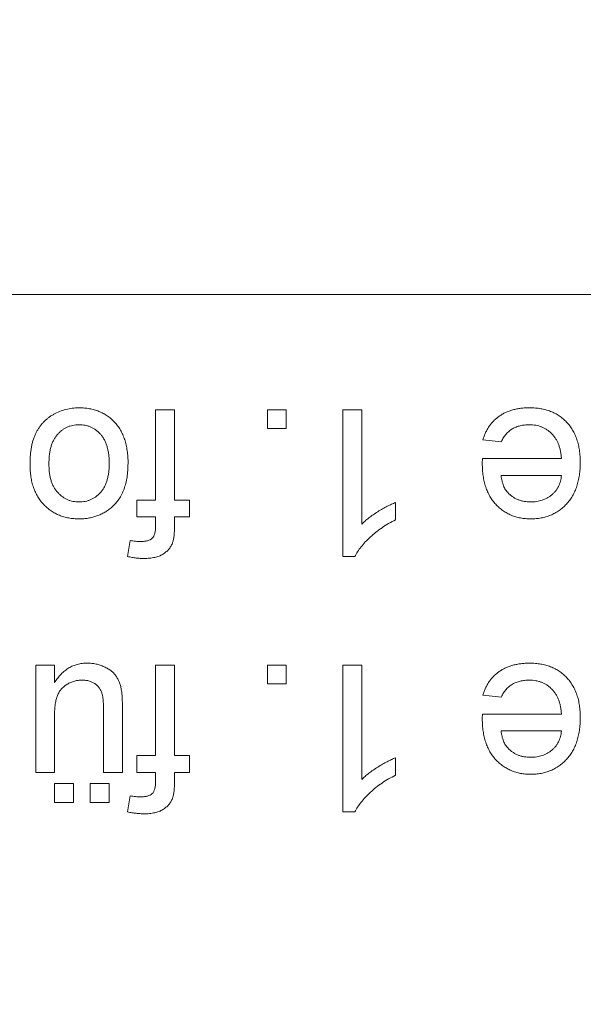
# Model space of a CAD drawing. Header units: millimetres. Extents: x 27 to 1405, y 76 to 1009.
# Tile 22 of 34: x 1290.9 to 1296.65, y 508.47 to 518.52. Entities that reach past the tile are written whole.
import ezdxf

# ---------------------------------------------------------------- set-up
doc = ezdxf.new("R2010")
doc.units = ezdxf.units.MM
doc.header["$LTSCALE"] = 5
doc.layers.add('AA', color=7, linetype='Continuous')
doc.styles.add('SLDTEXTSTYLE1', font='TXT', dxfattribs={"width": 0.75})
doc.dimstyles.new('SLDDIMSTYLE0', dxfattribs={"dimtxt": 17.5, "dimasz": 16.51, "dimexe": 0, "dimexo": 0.0625, "dimgap": 4.375, "dimtad": 1, "dimrnd": 1e-09, "dimzin": 12, "dimdsep": 46, "dimtxsty": 'SLDTEXTSTYLE1', "dimsah": 1, "dimcen": 0.09, "dimadec": 0, "dimazin": 3, "dimtfac": 1, "dimtofl": 0, "dimtmove": 0, "dimatfit": 3, "dimfxl": 1, "dimfrac": 2, "dimtolj": 1, "dimtzin": 12, "dimarcsym": 0})

# ---------------------------------------------------------------- blocks, each defined once
blk = doc.blocks.new('*D12')
at = {"layer": 'AA', "color": 7}
for p, q in [((1170.152, 626.714), (1170.152, 341.714)), ((1405.152, 392.643), (1405.152, 341.714)), ((1405.152, 346.714), (1170.152, 346.714))]:
    blk.add_line(p, q, dxfattribs=at)
for points in [[(1170.152, 346.714), (1186.662, 344.174), (1186.662, 349.254)], [(1405.152, 346.714), (1388.642, 349.254), (1388.642, 344.174)]]:
    blk.add_solid(points, dxfattribs=at)
at = {"layer": 'AA', "color": 7, "insert": (1270.668, 369.272, 18.916), "char_height": 17.5, "attachment_point": 1, "style": 'SLDTEXTSTYLE1'}
blk.add_mtext('235', dxfattribs=at)

msp = doc.modelspace()

# ---------------------------------------------------------------- linework, layer by layer
at = {"color": 7, "linetype": 'Continuous', "lineweight": 15}
for p, q in [((1302.102, 515.714), (1248.102, 515.714)), ((1292.287, 513.616), (1292.287, 514.539)), ((1292.287, 514.539), (1292.479, 514.539)), ((1292.479, 514.539), (1292.479, 513.616)), ((1293.429, 514.347), (1293.429, 514.539)), ((1293.429, 514.539), (1293.621, 514.539)), ((1293.621, 514.539), (1293.621, 514.347)), ((1294.198, 514.539), (1294.391, 514.539)), ((1294.198, 513.039), (1294.198, 514.539)), ((1294.391, 514.539), (1294.391, 513.37)), ((1293.621, 514.347), (1293.429, 514.347)), ((1295.816, 514.212), (1295.627, 514.231)), ((1295.622, 514.039), (1296.429, 514.039)), ((1295.814, 513.866), (1296.429, 513.866)), ((1292.095, 513.443), (1292.095, 513.616)), ((1292.095, 513.616), (1292.287, 513.616)), ((1292.479, 513.616), (1292.633, 513.616)), ((1292.633, 513.616), (1292.633, 513.443)), ((1294.737, 513.591), (1294.737, 513.414)), ((1292.287, 513.443), (1292.095, 513.443)), ((1292.287, 513.35), (1292.287, 513.443)), ((1292.633, 513.443), (1292.479, 513.443)), ((1292.479, 513.443), (1292.479, 513.331)), ((1292, 513.039), (1292.027, 513.202)), ((1294.322, 513.039), (1294.198, 513.039)), ((1291.064, 510.835), (1291.064, 511.931)), ((1291.064, 511.931), (1291.256, 511.931)), ((1291.256, 511.931), (1291.256, 511.752)), ((1292.287, 511.008), (1292.287, 511.931)), ((1292.287, 511.931), (1292.479, 511.931)), ((1292.479, 511.931), (1292.479, 511.008)), ((1293.429, 511.931), (1293.621, 511.931)), ((1293.429, 511.739), (1293.429, 511.931)), ((1293.621, 511.931), (1293.621, 511.739)), ((1294.198, 511.931), (1294.391, 511.931)), ((1294.198, 510.431), (1294.198, 511.931)), ((1294.391, 511.931), (1294.391, 510.762)), ((1293.621, 511.739), (1293.429, 511.739)), ((1295.816, 511.604), (1295.627, 511.624)), ((1291.948, 511.511), (1291.948, 510.835)), ((1291.256, 511.411), (1291.256, 510.835)), ((1291.756, 510.835), (1291.756, 511.431)), ((1295.622, 511.431), (1296.429, 511.431)), ((1295.814, 511.258), (1296.429, 511.258)), ((1292.095, 511.008), (1292.287, 511.008)), ((1292.095, 510.835), (1292.095, 511.008)), ((1292.479, 511.008), (1292.633, 511.008)), ((1292.633, 511.008), (1292.633, 510.835)), ((1294.737, 510.984), (1294.737, 510.806)), ((1291.256, 510.835), (1291.064, 510.835)), ((1291.948, 510.835), (1291.756, 510.835)), ((1292.287, 510.835), (1292.095, 510.835)), ((1292.287, 510.742), (1292.287, 510.835)), ((1292.633, 510.835), (1292.479, 510.835)), ((1292.479, 510.835), (1292.479, 510.724)), ((1291.256, 510.72), (1291.448, 510.72)), ((1291.256, 510.527), (1291.256, 510.72)), ((1291.448, 510.72), (1291.448, 510.527)), ((1291.621, 510.527), (1291.621, 510.72)), ((1291.621, 510.72), (1291.814, 510.72)), ((1291.814, 510.72), (1291.814, 510.527)), ((1291.448, 510.527), (1291.256, 510.527)), ((1291.814, 510.527), (1291.621, 510.527)), ((1292, 510.431), (1292.027, 510.595)), ((1294.322, 510.431), (1294.198, 510.431))]:
    msp.add_line(p, q, dxfattribs=at)
for radius in [136.25, 122.75]:
    msp.add_circle((1170.152, 631.714), radius, dxfattribs=at)
for radius, start, end in [(133.75, 228.668, 180), (125.25, 228.61875, 0)]:
    msp.add_arc((1170.152, 631.714), radius, start, end, dxfattribs=at)
at = {"color": 8, "linetype": 'Continuous', "lineweight": 15}
msp.add_open_spline([(1170.152, 493.072), (1173.478, 493.141), (1180.215, 493.282), (1190.389, 494.436), (1200.684, 496.335), (1211.017, 499.086), (1220.726, 502.494), (1229.746, 506.418), (1238.045, 510.712), (1246.105, 515.6), (1253.867, 521.063), (1261.275, 527.079), (1268.265, 533.602), (1274.786, 540.591), (1280.807, 547.997), (1286.251, 555.769), (1290.603, 562.814), (1292.897, 567.37), (1293.78, 569.124)], degree=3, knots=[0, 0, 0, 0, 0.065306, 0.132267, 0.200785, 0.270744, 0.342016, 0.402648, 0.463774, 0.525361, 0.587606, 0.650035, 0.71261, 0.775188, 0.837616, 0.899858, 0.961448, 1, 1, 1, 1], dxfattribs=at)
at = {"color": 7, "linetype": 'Continuous', "lineweight": 15}
for points, knots in [([(1291.006, 513.976), (1291.006, 513.993), (1291.006, 514.026), (1291.009, 514.074), (1291.014, 514.119), (1291.021, 514.162), (1291.029, 514.202), (1291.04, 514.239), (1291.053, 514.273), (1291.067, 514.305), (1291.084, 514.334), (1291.102, 514.362), (1291.122, 514.388), (1291.143, 514.412), (1291.167, 514.435), (1291.192, 514.456), (1291.219, 514.475), (1291.257, 514.498), (1291.307, 514.522), (1291.371, 514.543), (1291.437, 514.556), (1291.482, 514.557), (1291.505, 514.558)], [0, 0, 0, 0, 0.0587034, 0.1140529, 0.1664791, 0.216091, 0.2627523, 0.3070009, 0.3489468, 0.3888076, 0.4271377, 0.4650598, 0.5024884, 0.5396484, 0.5770084, 0.6142741, 0.6524032, 0.6908327, 0.7678884, 0.8442066, 0.9211323, 1, 1, 1, 1]), ([(1291.505, 514.558), (1291.524, 514.558), (1291.559, 514.557), (1291.612, 514.55), (1291.661, 514.539), (1291.708, 514.522), (1291.752, 514.502), (1291.794, 514.477), (1291.833, 514.447), (1291.868, 514.413), (1291.901, 514.374), (1291.929, 514.331), (1291.953, 514.284), (1291.973, 514.233), (1291.987, 514.178), (1291.998, 514.119), (1292.005, 514.056), (1292.006, 514.013), (1292.006, 513.991)], [0, 0, 0, 0, 0.063918, 0.125105, 0.18417, 0.241758, 0.298585, 0.354786, 0.411839, 0.469658, 0.528418, 0.587973, 0.649012, 0.712542, 0.778764, 0.848337, 0.922071, 1, 1, 1, 1]), ([(1295.627, 514.231), (1295.631, 514.244), (1295.639, 514.269), (1295.654, 514.304), (1295.671, 514.338), (1295.691, 514.369), (1295.713, 514.399), (1295.737, 514.426), (1295.765, 514.45), (1295.794, 514.473), (1295.825, 514.493), (1295.859, 514.511), (1295.895, 514.525), (1295.933, 514.538), (1295.973, 514.547), (1296.015, 514.553), (1296.059, 514.558), (1296.089, 514.558), (1296.105, 514.558)], [0, 0, 0, 0, 0.063575, 0.125064, 0.184934, 0.244033, 0.302281, 0.360376, 0.418794, 0.477624, 0.537385, 0.597475, 0.659222, 0.722193, 0.787717, 0.855714, 0.926086, 1, 1, 1, 1]), ([(1296.105, 514.558), (1296.124, 514.558), (1296.162, 514.557), (1296.217, 514.55), (1296.269, 514.538), (1296.318, 514.523), (1296.364, 514.502), (1296.406, 514.476), (1296.446, 514.446), (1296.483, 514.412), (1296.516, 514.374), (1296.544, 514.331), (1296.568, 514.285), (1296.588, 514.235), (1296.603, 514.181), (1296.613, 514.124), (1296.62, 514.063), (1296.621, 514.022), (1296.621, 514)], [0, 0, 0, 0, 0.067351, 0.131314, 0.193071, 0.252502, 0.310705, 0.36793, 0.425461, 0.483425, 0.542044, 0.60113, 0.66102, 0.722853, 0.787414, 0.854497, 0.925345, 1, 1, 1, 1]), ([(1291.198, 513.985), (1291.199, 514.001), (1291.199, 514.033), (1291.203, 514.079), (1291.21, 514.121), (1291.219, 514.161), (1291.232, 514.197), (1291.247, 514.23), (1291.265, 514.26), (1291.285, 514.286), (1291.308, 514.31), (1291.332, 514.33), (1291.358, 514.347), (1291.384, 514.361), (1291.413, 514.372), (1291.442, 514.379), (1291.473, 514.384), (1291.495, 514.385), (1291.505, 514.385)], [0, 0, 0, 0, 0.086068, 0.167108, 0.243029, 0.313687, 0.381115, 0.444406, 0.505052, 0.563746, 0.620476, 0.67555, 0.728832, 0.781951, 0.835076, 0.888454, 0.943467, 1, 1, 1, 1]), ([(1291.505, 514.385), (1291.516, 514.385), (1291.538, 514.384), (1291.569, 514.38), (1291.599, 514.372), (1291.627, 514.361), (1291.654, 514.347), (1291.68, 514.33), (1291.704, 514.31), (1291.727, 514.287), (1291.747, 514.261), (1291.765, 514.231), (1291.78, 514.198), (1291.792, 514.163), (1291.802, 514.124), (1291.809, 514.082), (1291.813, 514.037), (1291.813, 514.006), (1291.814, 513.99)], [0, 0, 0, 0, 0.057463, 0.11331, 0.167712, 0.221211, 0.274932, 0.329032, 0.384154, 0.441284, 0.499973, 0.56077, 0.624025, 0.690419, 0.760544, 0.835426, 0.914919, 1, 1, 1, 1]), ([(1296.101, 514.385), (1296.085, 514.385), (1296.054, 514.383), (1296.008, 514.376), (1295.967, 514.363), (1295.929, 514.345), (1295.894, 514.321), (1295.864, 514.29), (1295.837, 514.254), (1295.823, 514.226), (1295.816, 514.212)], [0, 0, 0, 0, 0.137039, 0.265479, 0.386758, 0.503867, 0.62032, 0.739767, 0.865454, 1, 1, 1, 1]), ([(1296.429, 514.039), (1296.428, 514.052), (1296.426, 514.079), (1296.419, 514.117), (1296.411, 514.153), (1296.399, 514.187), (1296.386, 514.218), (1296.369, 514.246), (1296.35, 514.273), (1296.328, 514.296), (1296.305, 514.317), (1296.28, 514.335), (1296.254, 514.351), (1296.226, 514.363), (1296.197, 514.373), (1296.166, 514.38), (1296.134, 514.384), (1296.113, 514.385), (1296.101, 514.385)], [0, 0, 0, 0, 0.076546, 0.149754, 0.218882, 0.285099, 0.348766, 0.410233, 0.470857, 0.530387, 0.589538, 0.646884, 0.704289, 0.761368, 0.81848, 0.876944, 0.937289, 1, 1, 1, 1]), ([(1295.621, 513.99), (1295.621, 513.996), (1295.622, 514.013), (1295.622, 514.029), (1295.622, 514.039)], [0, 0, 0, 0, 0.414608, 1, 1, 1, 1]), ([(1291.505, 513.424), (1291.487, 513.424), (1291.452, 513.425), (1291.401, 513.432), (1291.352, 513.444), (1291.305, 513.459), (1291.261, 513.48), (1291.22, 513.505), (1291.181, 513.536), (1291.145, 513.57), (1291.112, 513.608), (1291.084, 513.65), (1291.06, 513.696), (1291.04, 513.745), (1291.024, 513.798), (1291.014, 513.854), (1291.007, 513.914), (1291.006, 513.955), (1291.006, 513.976)], [0, 0, 0, 0, 0.064148, 0.125517, 0.185171, 0.243479, 0.301291, 0.358638, 0.417072, 0.476329, 0.536519, 0.596593, 0.65777, 0.720728, 0.785986, 0.853812, 0.925134, 1, 1, 1, 1]), ([(1291.505, 513.597), (1291.495, 513.597), (1291.474, 513.597), (1291.443, 513.602), (1291.413, 513.61), (1291.385, 513.621), (1291.358, 513.635), (1291.333, 513.652), (1291.309, 513.672), (1291.286, 513.695), (1291.265, 513.721), (1291.247, 513.75), (1291.232, 513.782), (1291.219, 513.817), (1291.21, 513.855), (1291.203, 513.895), (1291.199, 513.939), (1291.199, 513.969), (1291.198, 513.985)], [0, 0, 0, 0, 0.057784, 0.1134, 0.167574, 0.221874, 0.27544, 0.33035, 0.386641, 0.444627, 0.504528, 0.565597, 0.628821, 0.694866, 0.764472, 0.838347, 0.916881, 1, 1, 1, 1]), ([(1291.814, 513.99), (1291.813, 513.974), (1291.813, 513.943), (1291.809, 513.899), (1291.802, 513.857), (1291.792, 513.818), (1291.78, 513.782), (1291.765, 513.75), (1291.747, 513.721), (1291.727, 513.694), (1291.704, 513.672), (1291.68, 513.651), (1291.654, 513.634), (1291.627, 513.62), (1291.599, 513.61), (1291.569, 513.602), (1291.538, 513.597), (1291.516, 513.597), (1291.505, 513.597)], [0, 0, 0, 0, 0.084693, 0.164321, 0.239331, 0.309575, 0.376082, 0.438961, 0.499406, 0.558194, 0.615041, 0.670597, 0.724789, 0.778601, 0.832003, 0.886497, 0.94244, 1, 1, 1, 1]), ([(1292.006, 513.991), (1292.005, 513.967), (1292.004, 513.919), (1291.997, 513.851), (1291.984, 513.787), (1291.966, 513.729), (1291.943, 513.675), (1291.914, 513.626), (1291.881, 513.582), (1291.854, 513.557), (1291.841, 513.544)], [0, 0, 0, 0, 0.148743, 0.287828, 0.419547, 0.543761, 0.661832, 0.776707, 0.888407, 1, 1, 1, 1]), ([(1296.115, 513.424), (1296.097, 513.424), (1296.062, 513.425), (1296.011, 513.432), (1295.963, 513.443), (1295.917, 513.46), (1295.874, 513.481), (1295.833, 513.506), (1295.794, 513.537), (1295.758, 513.572), (1295.726, 513.611), (1295.698, 513.654), (1295.674, 513.7), (1295.655, 513.751), (1295.64, 513.805), (1295.629, 513.864), (1295.622, 513.925), (1295.622, 513.968), (1295.621, 513.99)], [0, 0, 0, 0, 0.062833, 0.122965, 0.181629, 0.238832, 0.295294, 0.352167, 0.409491, 0.468424, 0.528358, 0.588554, 0.650248, 0.713671, 0.780262, 0.849536, 0.922652, 1, 1, 1, 1]), ([(1296.621, 514), (1296.621, 513.978), (1296.62, 513.935), (1296.614, 513.872), (1296.602, 513.813), (1296.587, 513.757), (1296.567, 513.706), (1296.543, 513.658), (1296.514, 513.614), (1296.481, 513.575), (1296.445, 513.539), (1296.405, 513.508), (1296.363, 513.482), (1296.319, 513.461), (1296.271, 513.444), (1296.222, 513.432), (1296.169, 513.425), (1296.133, 513.424), (1296.115, 513.424)], [0, 0, 0, 0, 0.077019, 0.149548, 0.218714, 0.284923, 0.348159, 0.409728, 0.469839, 0.529421, 0.588276, 0.64579, 0.702469, 0.75939, 0.816748, 0.875621, 0.936482, 1, 1, 1, 1]), ([(1295.884, 513.689), (1295.88, 513.694), (1295.87, 513.704), (1295.858, 513.722), (1295.847, 513.741), (1295.837, 513.762), (1295.829, 513.786), (1295.822, 513.811), (1295.817, 513.838), (1295.815, 513.856), (1295.814, 513.866)], [0, 0, 0, 0, 0.107279, 0.217034, 0.332606, 0.451538, 0.577623, 0.710306, 0.851835, 1, 1, 1, 1]), ([(1296.429, 513.866), (1296.428, 513.856), (1296.426, 513.836), (1296.42, 513.808), (1296.411, 513.781), (1296.401, 513.755), (1296.387, 513.732), (1296.371, 513.709), (1296.353, 513.689), (1296.332, 513.67), (1296.31, 513.652), (1296.286, 513.638), (1296.261, 513.625), (1296.234, 513.615), (1296.206, 513.606), (1296.177, 513.601), (1296.147, 513.597), (1296.126, 513.597), (1296.116, 513.597)], [0, 0, 0, 0, 0.065409, 0.129085, 0.190281, 0.250223, 0.309856, 0.369178, 0.429095, 0.490822, 0.552609, 0.614486, 0.675499, 0.737376, 0.800264, 0.865095, 0.931081, 1, 1, 1, 1]), ([(1296.116, 513.597), (1296.104, 513.597), (1296.081, 513.598), (1296.048, 513.602), (1296.017, 513.609), (1295.987, 513.619), (1295.958, 513.632), (1295.932, 513.648), (1295.907, 513.667), (1295.892, 513.681), (1295.884, 513.689)], [0, 0, 0, 0, 0.136228, 0.26633, 0.391559, 0.513998, 0.635771, 0.755699, 0.876314, 1, 1, 1, 1]), ([(1291.841, 513.544), (1291.829, 513.534), (1291.806, 513.515), (1291.769, 513.491), (1291.729, 513.47), (1291.688, 513.453), (1291.645, 513.44), (1291.6, 513.43), (1291.553, 513.424), (1291.522, 513.424), (1291.505, 513.424)], [0, 0, 0, 0, 0.124302, 0.246336, 0.367599, 0.489098, 0.612371, 0.737766, 0.866431, 1, 1, 1, 1]), ([(1294.391, 513.37), (1294.402, 513.381), (1294.425, 513.403), (1294.464, 513.434), (1294.507, 513.466), (1294.554, 513.497), (1294.603, 513.526), (1294.649, 513.552), (1294.694, 513.573), (1294.723, 513.585), (1294.737, 513.591)], [0, 0, 0, 0, 0.1116703, 0.2320945, 0.3627435, 0.5025575, 0.6415251, 0.7710985, 0.8901618, 1, 1, 1, 1]), ([(1292.135, 513.193), (1292.148, 513.193), (1292.172, 513.194), (1292.204, 513.2), (1292.232, 513.21), (1292.254, 513.225), (1292.27, 513.247), (1292.279, 513.275), (1292.286, 513.31), (1292.287, 513.336), (1292.287, 513.35)], [0, 0, 0, 0, 0.150154, 0.279027, 0.389531, 0.487706, 0.58563, 0.699833, 0.836979, 1, 1, 1, 1]), ([(1292.479, 513.331), (1292.479, 513.315), (1292.479, 513.284), (1292.475, 513.242), (1292.469, 513.205), (1292.462, 513.184), (1292.459, 513.174)], [0, 0, 0, 0, 0.310103, 0.579649, 0.808071, 1, 1, 1, 1]), ([(1294.737, 513.414), (1294.713, 513.402), (1294.665, 513.377), (1294.598, 513.335), (1294.536, 513.289), (1294.479, 513.24), (1294.428, 513.19), (1294.385, 513.139), (1294.349, 513.09), (1294.331, 513.055), (1294.322, 513.039)], [0, 0, 0, 0, 0.142657, 0.281169, 0.416977, 0.550852, 0.678364, 0.795032, 0.901998, 1, 1, 1, 1]), ([(1292.027, 513.202), (1292.046, 513.2), (1292.081, 513.194), (1292.117, 513.193), (1292.135, 513.193)], [0, 0, 0, 0, 0.51581, 1, 1, 1, 1]), ([(1292.459, 513.174), (1292.454, 513.163), (1292.443, 513.141), (1292.421, 513.111), (1292.393, 513.085), (1292.36, 513.061), (1292.322, 513.042), (1292.276, 513.029), (1292.225, 513.021), (1292.189, 513.02), (1292.17, 513.02)], [0, 0, 0, 0, 0.1052359, 0.2112596, 0.3197767, 0.4341049, 0.5563017, 0.689389, 0.8369063, 1, 1, 1, 1]), ([(1292.17, 513.02), (1292.157, 513.02), (1292.13, 513.02), (1292.088, 513.024), (1292.045, 513.03), (1292.015, 513.036), (1292, 513.039)], [0, 0, 0, 0, 0.231126, 0.473559, 0.729501, 1, 1, 1, 1]), ([(1291.256, 511.752), (1291.266, 511.768), (1291.286, 511.798), (1291.321, 511.839), (1291.359, 511.873), (1291.4, 511.902), (1291.443, 511.924), (1291.489, 511.939), (1291.538, 511.949), (1291.572, 511.95), (1291.589, 511.95)], [0, 0, 0, 0, 0.139155, 0.269619, 0.394116, 0.514627, 0.632916, 0.752307, 0.873444, 1, 1, 1, 1]), ([(1291.589, 511.95), (1291.604, 511.95), (1291.635, 511.949), (1291.679, 511.942), (1291.722, 511.931), (1291.763, 511.914), (1291.8, 511.895), (1291.833, 511.873), (1291.86, 511.849), (1291.883, 511.821), (1291.901, 511.791), (1291.917, 511.758), (1291.929, 511.722), (1291.935, 511.696), (1291.937, 511.683)], [0, 0, 0, 0, 0.0951166, 0.1880948, 0.2799533, 0.3719753, 0.4600178, 0.5418298, 0.6179603, 0.6902898, 0.7626302, 0.8378316, 0.9164849, 1, 1, 1, 1]), ([(1295.627, 511.624), (1295.631, 511.636), (1295.639, 511.661), (1295.654, 511.697), (1295.671, 511.73), (1295.691, 511.762), (1295.713, 511.791), (1295.737, 511.818), (1295.765, 511.843), (1295.794, 511.865), (1295.825, 511.885), (1295.859, 511.903), (1295.895, 511.918), (1295.933, 511.93), (1295.973, 511.939), (1296.015, 511.945), (1296.059, 511.95), (1296.089, 511.95), (1296.105, 511.95)], [0, 0, 0, 0, 0.0635749, 0.1250643, 0.1849336, 0.2440329, 0.3022807, 0.3603762, 0.4187937, 0.4776236, 0.5373852, 0.5974753, 0.6592225, 0.7221934, 0.7877173, 0.8557137, 0.9260858, 1, 1, 1, 1]), ([(1296.105, 511.95), (1296.124, 511.95), (1296.162, 511.949), (1296.217, 511.942), (1296.269, 511.931), (1296.318, 511.915), (1296.364, 511.894), (1296.406, 511.868), (1296.446, 511.839), (1296.483, 511.804), (1296.516, 511.766), (1296.544, 511.723), (1296.568, 511.677), (1296.588, 511.627), (1296.603, 511.574), (1296.613, 511.517), (1296.62, 511.456), (1296.621, 511.414), (1296.621, 511.392)], [0, 0, 0, 0, 0.067351, 0.131314, 0.193071, 0.252502, 0.310705, 0.36793, 0.425461, 0.483425, 0.542044, 0.60113, 0.66102, 0.722853, 0.787414, 0.854497, 0.925345, 1, 1, 1, 1]), ([(1291.537, 511.777), (1291.524, 511.777), (1291.498, 511.776), (1291.459, 511.768), (1291.421, 511.754), (1291.385, 511.736), (1291.353, 511.714), (1291.324, 511.687), (1291.302, 511.655), (1291.287, 511.627), (1291.278, 511.601), (1291.272, 511.58), (1291.267, 511.557), (1291.263, 511.532), (1291.26, 511.504), (1291.257, 511.475), (1291.256, 511.443), (1291.256, 511.422), (1291.256, 511.411)], [0, 0, 0, 0, 0.075371, 0.150336, 0.22529, 0.301976, 0.377673, 0.451003, 0.522791, 0.595655, 0.634396, 0.675869, 0.72079, 0.769302, 0.821454, 0.877467, 0.936757, 1, 1, 1, 1]), ([(1291.745, 511.624), (1291.742, 511.635), (1291.735, 511.657), (1291.719, 511.688), (1291.699, 511.715), (1291.674, 511.738), (1291.644, 511.755), (1291.612, 511.768), (1291.575, 511.776), (1291.55, 511.777), (1291.537, 511.777)], [0, 0, 0, 0, 0.127046, 0.247789, 0.366272, 0.486108, 0.607732, 0.73226, 0.861473, 1, 1, 1, 1]), ([(1296.101, 511.777), (1296.085, 511.777), (1296.054, 511.776), (1296.008, 511.768), (1295.967, 511.755), (1295.929, 511.737), (1295.894, 511.713), (1295.864, 511.683), (1295.837, 511.646), (1295.823, 511.619), (1295.816, 511.604)], [0, 0, 0, 0, 0.137039, 0.265479, 0.386758, 0.503867, 0.62032, 0.739767, 0.865454, 1, 1, 1, 1]), ([(1296.429, 511.431), (1296.428, 511.445), (1296.426, 511.471), (1296.419, 511.51), (1296.411, 511.546), (1296.399, 511.579), (1296.386, 511.61), (1296.369, 511.639), (1296.35, 511.665), (1296.328, 511.688), (1296.305, 511.709), (1296.28, 511.728), (1296.254, 511.743), (1296.226, 511.756), (1296.197, 511.765), (1296.166, 511.772), (1296.134, 511.777), (1296.113, 511.777), (1296.101, 511.777)], [0, 0, 0, 0, 0.076546, 0.149754, 0.218882, 0.285099, 0.348766, 0.410233, 0.470857, 0.530387, 0.589538, 0.646884, 0.704289, 0.761368, 0.81848, 0.876944, 0.937289, 1, 1, 1, 1]), ([(1291.756, 511.431), (1291.756, 511.443), (1291.756, 511.465), (1291.756, 511.496), (1291.755, 511.524), (1291.753, 511.55), (1291.752, 511.572), (1291.75, 511.592), (1291.748, 511.609), (1291.746, 511.619), (1291.745, 511.624)], [0, 0, 0, 0, 0.177577, 0.3395783, 0.4876271, 0.6186166, 0.7372526, 0.8390841, 0.9269904, 1, 1, 1, 1]), ([(1291.937, 511.683), (1291.939, 511.673), (1291.943, 511.65), (1291.946, 511.61), (1291.948, 511.563), (1291.948, 511.529), (1291.948, 511.511)], [0, 0, 0, 0, 0.182726, 0.409284, 0.682193, 1, 1, 1, 1]), ([(1295.621, 511.382), (1295.621, 511.389), (1295.622, 511.405), (1295.622, 511.422), (1295.622, 511.431)], [0, 0, 0, 0, 0.414608, 1, 1, 1, 1]), ([(1296.115, 510.816), (1296.097, 510.816), (1296.062, 510.817), (1296.011, 510.824), (1295.963, 510.836), (1295.917, 510.852), (1295.874, 510.873), (1295.833, 510.899), (1295.794, 510.929), (1295.758, 510.964), (1295.726, 511.003), (1295.698, 511.046), (1295.674, 511.093), (1295.655, 511.143), (1295.64, 511.198), (1295.629, 511.256), (1295.622, 511.318), (1295.622, 511.36), (1295.621, 511.382)], [0, 0, 0, 0, 0.0628327, 0.1229654, 0.1816288, 0.2388324, 0.2952935, 0.3521674, 0.4094907, 0.4684235, 0.5283583, 0.5885537, 0.6502483, 0.7136707, 0.7802618, 0.8495364, 0.9226519, 1, 1, 1, 1]), ([(1296.621, 511.392), (1296.621, 511.37), (1296.62, 511.327), (1296.614, 511.264), (1296.602, 511.205), (1296.587, 511.15), (1296.567, 511.098), (1296.543, 511.05), (1296.514, 511.006), (1296.481, 510.967), (1296.445, 510.932), (1296.405, 510.9), (1296.363, 510.874), (1296.319, 510.853), (1296.271, 510.836), (1296.222, 510.824), (1296.169, 510.817), (1296.133, 510.816), (1296.115, 510.816)], [0, 0, 0, 0, 0.0770192, 0.1495479, 0.2187135, 0.2849231, 0.3481593, 0.4097277, 0.4698385, 0.529421, 0.5882765, 0.6457897, 0.702469, 0.7593896, 0.8167479, 0.8756208, 0.9364821, 1, 1, 1, 1]), ([(1295.884, 511.081), (1295.88, 511.086), (1295.87, 511.096), (1295.858, 511.114), (1295.847, 511.134), (1295.837, 511.155), (1295.829, 511.178), (1295.822, 511.203), (1295.817, 511.23), (1295.815, 511.249), (1295.814, 511.258)], [0, 0, 0, 0, 0.107279, 0.217034, 0.332606, 0.451538, 0.577623, 0.710306, 0.851835, 1, 1, 1, 1]), ([(1296.429, 511.258), (1296.428, 511.248), (1296.426, 511.229), (1296.42, 511.2), (1296.411, 511.173), (1296.401, 511.148), (1296.387, 511.124), (1296.371, 511.101), (1296.353, 511.081), (1296.332, 511.062), (1296.31, 511.045), (1296.286, 511.03), (1296.261, 511.017), (1296.234, 511.007), (1296.206, 510.999), (1296.177, 510.993), (1296.147, 510.99), (1296.126, 510.989), (1296.116, 510.989)], [0, 0, 0, 0, 0.065409, 0.129085, 0.190281, 0.250223, 0.309856, 0.369178, 0.429095, 0.490822, 0.552609, 0.614486, 0.675499, 0.737376, 0.800264, 0.865095, 0.931081, 1, 1, 1, 1]), ([(1296.116, 510.989), (1296.104, 510.989), (1296.081, 510.99), (1296.048, 510.994), (1296.017, 511.001), (1295.987, 511.011), (1295.958, 511.025), (1295.932, 511.04), (1295.907, 511.059), (1295.892, 511.074), (1295.884, 511.081)], [0, 0, 0, 0, 0.136228, 0.26633, 0.391559, 0.513998, 0.635771, 0.755699, 0.876314, 1, 1, 1, 1]), ([(1294.391, 510.762), (1294.402, 510.773), (1294.425, 510.795), (1294.464, 510.827), (1294.507, 510.858), (1294.554, 510.889), (1294.603, 510.918), (1294.649, 510.944), (1294.694, 510.966), (1294.723, 510.978), (1294.737, 510.984)], [0, 0, 0, 0, 0.11167, 0.232094, 0.362743, 0.502558, 0.641525, 0.771098, 0.890162, 1, 1, 1, 1]), ([(1294.737, 510.806), (1294.713, 510.794), (1294.665, 510.769), (1294.598, 510.727), (1294.536, 510.682), (1294.479, 510.632), (1294.428, 510.582), (1294.385, 510.531), (1294.349, 510.482), (1294.331, 510.448), (1294.322, 510.431)], [0, 0, 0, 0, 0.142657, 0.281169, 0.416977, 0.550852, 0.678364, 0.795032, 0.901998, 1, 1, 1, 1]), ([(1292.135, 510.585), (1292.148, 510.585), (1292.172, 510.586), (1292.204, 510.592), (1292.232, 510.602), (1292.254, 510.617), (1292.27, 510.639), (1292.279, 510.668), (1292.286, 510.703), (1292.287, 510.728), (1292.287, 510.742)], [0, 0, 0, 0, 0.150154, 0.279027, 0.389531, 0.487706, 0.58563, 0.699833, 0.836979, 1, 1, 1, 1]), ([(1292.479, 510.724), (1292.479, 510.707), (1292.479, 510.676), (1292.475, 510.634), (1292.469, 510.598), (1292.462, 510.576), (1292.459, 510.567)], [0, 0, 0, 0, 0.310103, 0.579649, 0.808071, 1, 1, 1, 1]), ([(1292.027, 510.595), (1292.046, 510.592), (1292.081, 510.586), (1292.117, 510.586), (1292.135, 510.585)], [0, 0, 0, 0, 0.51581, 1, 1, 1, 1]), ([(1292.459, 510.567), (1292.454, 510.556), (1292.443, 510.533), (1292.421, 510.503), (1292.393, 510.477), (1292.36, 510.454), (1292.322, 510.434), (1292.276, 510.422), (1292.225, 510.413), (1292.189, 510.412), (1292.17, 510.412)], [0, 0, 0, 0, 0.105236, 0.21126, 0.319777, 0.434105, 0.556302, 0.689389, 0.836906, 1, 1, 1, 1]), ([(1292.17, 510.412), (1292.157, 510.412), (1292.13, 510.413), (1292.088, 510.417), (1292.045, 510.422), (1292.015, 510.428), (1292, 510.431)], [0, 0, 0, 0, 0.231126, 0.473559, 0.729501, 1, 1, 1, 1])]:
    msp.add_open_spline(points, degree=3, knots=knots, dxfattribs=at)

# ---------------------------------------------------------------- dimensions: what is measured, and where the dimension line sits
at = {"layer": 'AA', "color": 7}
dim = msp.add_linear_dim(base=(1170.152, 346.714), p1=(1405.152, 397.643), p2=(1170.152, 631.714), dimstyle='SLDDIMSTYLE0', dxfattribs=at)
dim.commit()
dim.dimension.update_dxf_attribs({"geometry": '*D12', "text_midpoint": (1297.173, 346.714), "dimtype": 160})

doc.saveas('drawing.dxf')
